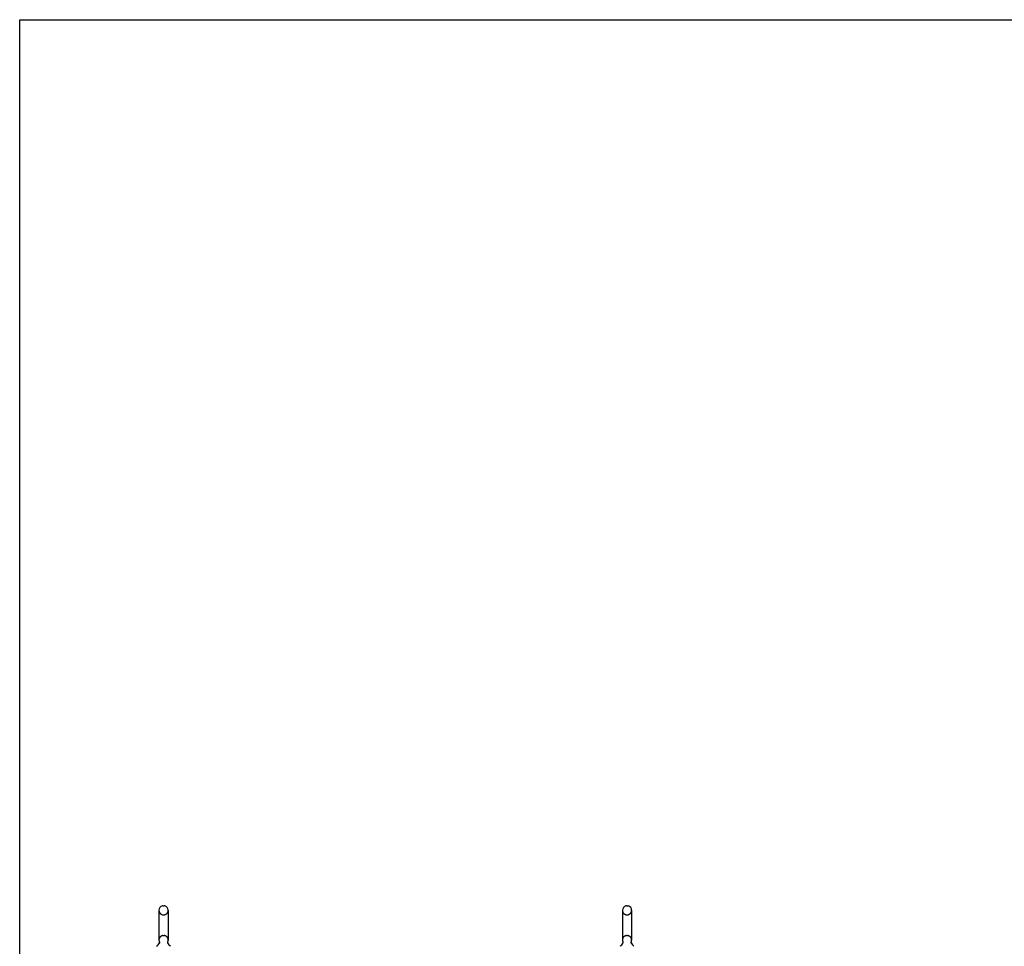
# Model space of a CAD drawing. Header units: inches. Extents: x 0 to 304, y 0 to 196.
# Tile 4 of 19: x 0 to 65, y 135 to 196. Entities that reach past the tile are written whole.
import ezdxf

# ---------------------------------------------------------------- set-up
doc = ezdxf.new("R2010")
doc.units = ezdxf.units.IN
doc.header["$LTSCALE"] = 16.696429
doc.header["$MEASUREMENT"] = 0
doc.linetypes.add('HIDDEN', pattern=[0.2, 0.1, -0.1])
doc.layers.get('0').update_dxf_attribs({"linetype": 'CONTINUOUS'})
doc.layers.add('DEFAULT_2', color=8, linetype='HIDDEN')

msp = doc.modelspace()

# ---------------------------------------------------------------- linework, layer by layer
at = {"color": 7, "linetype": 'Continuous'}
for p, q in [((0, 0), (0, 196.429)), ((0, 196.429), (303.571, 196.429)), ((9.242, 137.344), (9.242, 135.369)), ((9.505, 137.644), (9.592, 137.644)), ((9.854, 137.344), (9.854, 135.369)), ((39.992, 137.344), (39.992, 135.369)), ((40.255, 137.644), (40.342, 137.644)), ((40.604, 137.344), (40.604, 135.369)), ((9.257, 135.15), (9.255, 135.146)), ((40.007, 135.15), (40.005, 135.146))]:
    msp.add_line(p, q, dxfattribs=at)
for points in [[(9.262, 135.262), (9.263, 135.258), (9.265, 135.253), (9.266, 135.248), (9.267, 135.243), (9.268, 135.239), (9.269, 135.234), (9.27, 135.229), (9.27, 135.224), (9.271, 135.219), (9.271, 135.214), (9.271, 135.208), (9.27, 135.203), (9.27, 135.198), (9.27, 135.193), (9.269, 135.188), (9.268, 135.184), (9.267, 135.179), (9.266, 135.174), (9.264, 135.169), (9.263, 135.164), (9.261, 135.159), (9.259, 135.155), (9.257, 135.15)], [(9.842, 135.146), (9.84, 135.15), (9.838, 135.155), (9.836, 135.159), (9.834, 135.164), (9.832, 135.169), (9.831, 135.174), (9.83, 135.179), (9.829, 135.183), (9.828, 135.188), (9.827, 135.193), (9.826, 135.198), (9.826, 135.203), (9.826, 135.208), (9.826, 135.213), (9.826, 135.219), (9.826, 135.224), (9.827, 135.229), (9.827, 135.234), (9.828, 135.238), (9.829, 135.243), (9.831, 135.248), (9.832, 135.253), (9.833, 135.258), (9.835, 135.262)], [(40.012, 135.262), (40.013, 135.258), (40.015, 135.253), (40.016, 135.248), (40.017, 135.243), (40.018, 135.239), (40.019, 135.234), (40.02, 135.229), (40.02, 135.224), (40.021, 135.219), (40.021, 135.214), (40.021, 135.208), (40.02, 135.203), (40.02, 135.198), (40.02, 135.193), (40.019, 135.188), (40.018, 135.184), (40.017, 135.179), (40.016, 135.174), (40.014, 135.169), (40.013, 135.164), (40.011, 135.159), (40.009, 135.155), (40.007, 135.15)], [(40.592, 135.146), (40.59, 135.15), (40.588, 135.155), (40.586, 135.159), (40.584, 135.164), (40.582, 135.169), (40.581, 135.174), (40.58, 135.179), (40.579, 135.183), (40.578, 135.188), (40.577, 135.193), (40.576, 135.198), (40.576, 135.203), (40.576, 135.208), (40.576, 135.213), (40.576, 135.219), (40.576, 135.224), (40.577, 135.229), (40.577, 135.234), (40.578, 135.238), (40.579, 135.243), (40.581, 135.248), (40.582, 135.253), (40.583, 135.258), (40.585, 135.262)]]:
    msp.add_lwpolyline(points, dxfattribs=at)
for centre, radius, start, end in [((9.548, 137.344), 0.306, 105.63034, 180), ((9.505, 137.5), 0.144, 90, 105.63034), ((9.592, 137.5), 0.144, 74.36966, 90), ((9.548, 137.344), 0.306, 0, 74.36966), ((40.298, 137.344), 0.306, 105.63034, 180), ((40.255, 137.5), 0.144, 90, 105.63034), ((40.342, 137.5), 0.144, 74.36966, 90), ((40.298, 137.344), 0.306, 0, 74.36966), ((9.548, 135.369), 0.306, 180, 200.48713), ((9.548, 135.369), 0.306, 339.51287, 360), ((40.298, 135.369), 0.306, 180, 200.48713), ((40.298, 135.369), 0.306, 339.51287, 360), ((8.79, 135.385), 0.523, 304.66237, 336.93176), ((10.307, 135.385), 0.523, 203.06823, 235.33763), ((39.54, 135.385), 0.523, 304.66237, 336.93176), ((41.057, 135.385), 0.523, 203.06823, 235.33763)]:
    msp.add_arc(centre, radius, start, end, dxfattribs=at)
at = {"layer": 'DEFAULT_2', "color": 8, "linetype": 'HIDDEN'}
for p, q in [((9.505, 137.044), (9.592, 137.044)), ((40.255, 137.044), (40.342, 137.044)), ((9.505, 135.669), (9.592, 135.669)), ((40.255, 135.669), (40.342, 135.669))]:
    msp.add_line(p, q, dxfattribs=at)
for centre, radius, start, end in [((9.548, 137.344), 0.306, 180, 254.36966), ((9.548, 137.344), 0.306, 285.63034, 360), ((40.298, 137.344), 0.306, 180, 254.36966), ((40.298, 137.344), 0.306, 285.63034, 360), ((9.505, 137.188), 0.144, 254.36966, 270), ((9.592, 137.188), 0.144, 270, 285.63034), ((40.255, 137.188), 0.144, 254.36966, 270), ((40.342, 137.188), 0.144, 270, 285.63034), ((9.548, 135.369), 0.306, 105.63034, 180), ((9.505, 135.525), 0.144, 90, 105.63034), ((9.592, 135.525), 0.144, 74.36966, 90), ((9.548, 135.369), 0.306, 0, 74.36966), ((40.298, 135.369), 0.306, 105.63034, 180), ((40.255, 135.525), 0.144, 90, 105.63034), ((40.342, 135.525), 0.144, 74.36966, 90), ((40.298, 135.369), 0.306, 0, 74.36966)]:
    msp.add_arc(centre, radius, start, end, dxfattribs=at)

doc.saveas('drawing.dxf')
